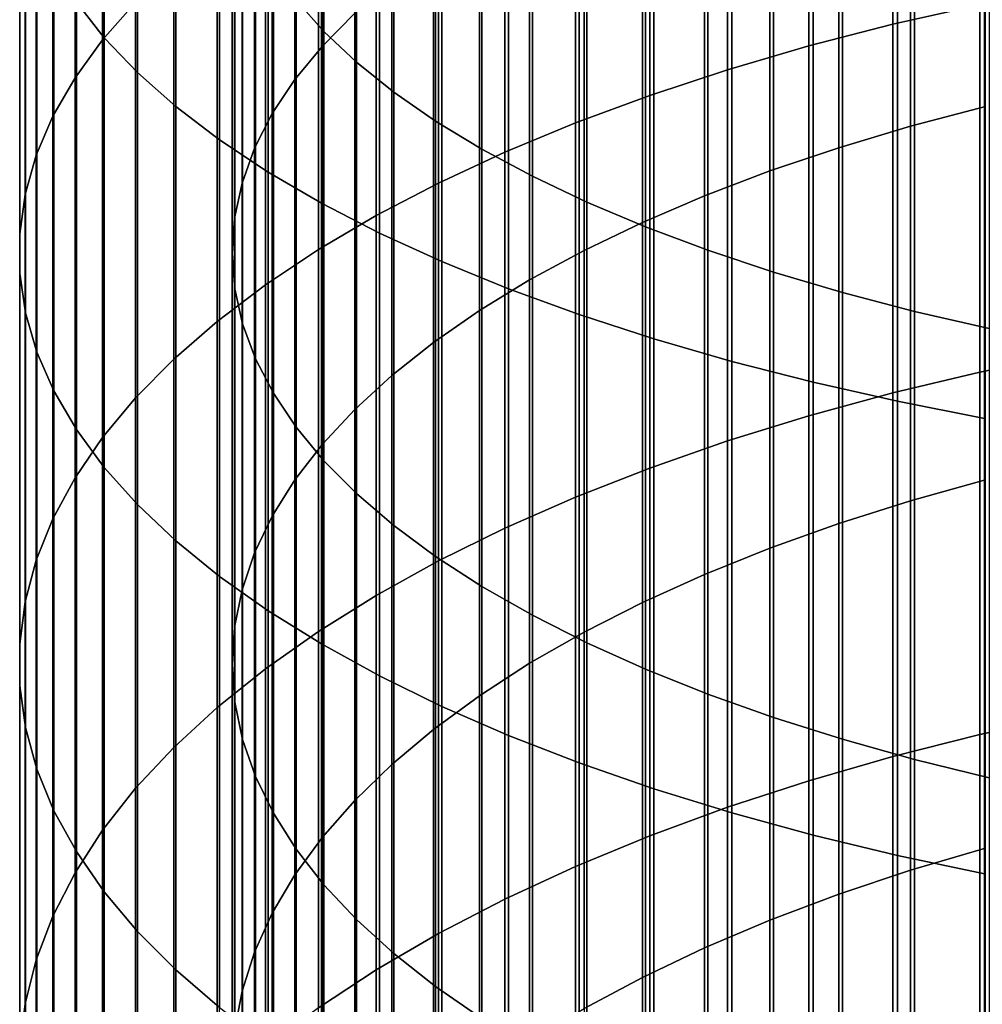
# Model space of a CAD drawing. Header units: metres. Extents: x -28 to 70, y -218 to 28.
# Tile 122 of 256: x -10.5 to -4.62, y -144.76 to -138.75. Entities that reach past the tile are written whole.
import ezdxf

# ---------------------------------------------------------------- set-up
doc = ezdxf.new("R2010")
doc.units = ezdxf.units.M
doc.layers.add('solid_10_261_432_XXX', color=7, linetype='CONTINUOUS')

msp = doc.modelspace()

# ---------------------------------------------------------------- linework, layer by layer
at = {"layer": 'solid_10_261_432_XXX'}
for points in [[(-10.150299, -136.006012, 481.967773), (-10.150299, -138.642181, 480.939148), (-9.980146, -138.85881, 481.472473), (-9.980146, -136.207855, 482.506897)], [(-8.639299, -136.172714, 482.412994), (-8.639299, -138.821075, 481.379608), (-8.80873, -138.629837, 480.908752), (-8.80873, -135.994522, 481.937073)], [(-8.440577, -136.347137, 482.878906), (-8.440577, -139.008286, 481.840515), (-8.639299, -138.821075, 481.379608), (-8.639299, -136.172714, 482.412994)], [(-9.788918, -136.201599, 474.930298), (-9.788918, -138.643784, 473.898956), (-9.989978, -138.870987, 474.416901), (-9.989978, -136.414444, 475.454346)], [(-9.980146, -136.207855, 482.506897), (-9.980146, -138.85881, 481.472473), (-9.777374, -139.071411, 481.995941), (-9.777374, -136.40596, 483.036011)], [(-8.648828, -136.450638, 475.543427), (-8.648828, -138.909622, 474.504974), (-8.451611, -138.709549, 474.048859), (-8.451611, -136.263199, 475.08197)], [(-8.213237, -136.517227, 483.33316), (-8.213237, -139.190811, 482.289917), (-8.440577, -139.008286, 481.840515), (-8.440577, -136.347137, 482.878906)], [(-9.989978, -136.414444, 475.454346), (-9.989978, -138.870987, 474.416901), (-10.158388, -139.102432, 474.94455), (-10.158388, -136.631256, 475.988159)], [(-9.777374, -136.40596, 483.036011), (-9.777374, -139.071411, 481.995941), (-9.542647, -139.279327, 482.507812), (-9.542647, -136.599686, 483.553406)], [(-4.636589, -136.385239, 468.75), (-4.636589, -138.657059, 467.715912), (-5.167373, -138.776703, 467.969452), (-5.167373, -136.497849, 469.006744)], [(-8.816721, -136.642059, 476.01474), (-8.816721, -139.113953, 474.970856), (-8.648828, -138.909622, 474.504974), (-8.648828, -136.450638, 475.543427)], [(-7.958051, -136.682373, 483.774261), (-7.958051, -139.368057, 482.726288), (-8.213237, -139.190811, 482.289917), (-8.213237, -136.517227, 483.33316)], [(-5.167373, -136.497849, 469.006744), (-5.167373, -138.776703, 467.969452), (-5.681269, -138.909103, 468.250031), (-5.681269, -136.622467, 469.290833)], [(-9.542647, -136.599686, 483.553406), (-9.542647, -139.279327, 482.507812), (-9.276731, -139.481842, 483.006439), (-9.276731, -136.788391, 484.057404)], [(-10.158388, -136.631256, 475.988159), (-10.158388, -139.102432, 474.94455), (-10.293597, -139.337357, 475.480133), (-10.293597, -136.851349, 476.529999)], [(-8.954721, -136.836853, 476.494324), (-8.954721, -139.321884, 475.444855), (-8.816721, -139.113953, 474.970856), (-8.816721, -136.642059, 476.01474)], [(-5.681269, -136.622467, 469.290833), (-5.681269, -138.909103, 468.250031), (-6.176596, -139.053818, 468.556671), (-6.176596, -136.758682, 469.601349)], [(-7.675883, -136.842041, 484.200714), (-7.675883, -139.539413, 483.148193), (-7.958051, -139.368057, 482.726288), (-7.958051, -136.682373, 483.774261)], [(-9.276731, -136.788391, 484.057404), (-9.276731, -139.481842, 483.006439), (-8.980496, -139.678299, 483.490143), (-8.980496, -136.971451, 484.546356)], [(-6.176596, -136.758682, 469.601349), (-6.176596, -139.053818, 468.556671), (-6.651737, -139.210373, 468.888428), (-6.651737, -136.906052, 469.937317)], [(-10.293597, -136.851349, 476.529999), (-10.293597, -139.337357, 475.480133), (-10.395164, -139.575012, 476.021942), (-10.395164, -137.073975, 477.078156)], [(-9.062361, -137.034317, 476.980499), (-9.062361, -139.532684, 475.925446), (-8.954721, -139.321884, 475.444855), (-8.954721, -136.836853, 476.494324)], [(-7.367691, -136.995682, 484.611053), (-7.367691, -139.7043, 483.554138), (-7.675883, -139.539413, 483.148193), (-7.675883, -136.842041, 484.200714)], [(-6.651737, -136.906052, 469.937317), (-6.651737, -139.210373, 468.888428), (-7.105137, -139.378265, 469.244202), (-7.105137, -137.064072, 470.297577)], [(-8.980496, -136.971451, 484.546356), (-8.980496, -139.678299, 483.490143), (-8.65491, -139.868088, 483.957367), (-8.65491, -137.148285, 485.018646)], [(-5.059506, -137.082977, 470.340668), (-5.059506, -139.398361, 469.286774), (-4.603708, -139.278244, 469.032257), (-4.603708, -136.969925, 470.082916)], [(-9.139276, -137.233826, 477.47168), (-9.139276, -139.745636, 476.410919), (-9.062361, -139.532684, 475.925446), (-9.062361, -137.034317, 476.980499)], [(-7.034518, -137.142761, 485.003906), (-7.034518, -139.862152, 483.94278), (-7.367691, -139.7043, 483.554138), (-7.367691, -136.995682, 484.611053)], [(-10.395164, -137.073975, 477.078156), (-10.395164, -139.575012, 476.021942), (-10.462755, -139.814606, 476.568146), (-10.462755, -137.298431, 477.630768)], [(-7.105137, -137.064072, 470.297577), (-7.105137, -139.378265, 469.244202), (-7.535316, -139.556946, 469.622833), (-7.535316, -137.232239, 470.680969)], [(-5.498151, -137.206497, 470.622284), (-5.498151, -139.529602, 469.56488), (-5.059506, -139.398361, 469.286774), (-5.059506, -137.082977, 470.340668)], [(-8.65491, -137.148285, 485.018646), (-8.65491, -139.868088, 483.957367), (-8.301037, -140.050537, 484.406616), (-8.301037, -137.318298, 485.472748)], [(-6.677495, -137.282791, 485.37793), (-6.677495, -140.012451, 484.312805), (-7.034518, -139.862152, 483.94278), (-7.034518, -137.142761, 485.003906)], [(-5.918155, -137.340073, 470.926788), (-5.918155, -139.671509, 469.86557), (-5.498151, -139.529602, 469.56488), (-5.498151, -137.206497, 470.622284)], [(-9.185204, -137.434662, 477.966187), (-9.185204, -139.960022, 476.899689), (-9.139276, -139.745636, 476.410919), (-9.139276, -137.233826, 477.47168)], [(-7.535316, -137.232239, 470.680969), (-7.535316, -139.556946, 469.622833), (-7.940866, -139.745819, 470.023071), (-7.940866, -137.410019, 471.086243)], [(-10.462755, -137.298431, 477.630768), (-10.462755, -139.814606, 476.568146), (-10.496152, -140.055359, 477.117035), (-10.496152, -137.523972, 478.186035)], [(-8.301037, -137.318298, 485.472748), (-8.301037, -140.050537, 484.406616), (-7.920033, -140.225098, 484.836365), (-7.920033, -137.480942, 485.907135)], [(-6.297833, -137.415314, 485.731842), (-6.297833, -140.154663, 484.662964), (-6.677495, -140.012451, 484.312805), (-6.677495, -137.282791, 485.37793)], [(-6.318093, -137.483231, 471.253174), (-6.318093, -139.823608, 470.187897), (-5.918155, -139.671509, 469.86557), (-5.918155, -137.340073, 470.926788)], [(-9.199989, -137.636169, 478.462311), (-9.199989, -140.175125, 477.390076), (-9.185204, -139.960022, 476.899689), (-9.185204, -137.434662, 477.966187)], [(-7.940866, -137.410019, 471.086243), (-7.940866, -139.745819, 470.023071), (-8.320464, -139.944275, 470.443604), (-8.320464, -137.596817, 471.512115)], [(-5.896819, -137.539856, 486.064484), (-5.896819, -140.288315, 484.992035), (-6.297833, -140.154663, 484.662964), (-6.297833, -137.415314, 485.731842)], [(-7.920033, -137.480942, 485.907135), (-7.920033, -140.225098, 484.836365), (-7.513144, -140.391174, 485.24527), (-7.513144, -137.635696, 486.320465)], [(-6.69661, -137.635498, 471.600311), (-6.69661, -139.985382, 470.530701), (-6.318093, -139.823608, 470.187897), (-6.318093, -137.483231, 471.253174)], [(-10.496152, -137.523972, 478.186035), (-10.496152, -140.055359, 477.117035), (-10.495243, -140.296494, 477.666748), (-10.495243, -137.749863, 478.742188)], [(-5.475811, -137.655991, 486.374695), (-5.475811, -140.412964, 485.29892), (-5.896819, -140.288315, 484.992035), (-5.896819, -137.539856, 486.064484)], [(-9.183583, -137.837662, 478.958374), (-9.183583, -140.390213, 477.880432), (-9.199989, -140.175125, 477.390076), (-9.199989, -137.636169, 478.462311)], [(-8.320464, -137.596817, 471.512115), (-8.320464, -139.944275, 470.443604), (-8.672868, -140.151672, 470.883057), (-8.672868, -137.792023, 471.957123)], [(-7.513144, -137.635696, 486.320465), (-7.513144, -140.391174, 485.24527), (-7.0817, -140.548233, 485.631958), (-7.0817, -137.782028, 486.711334)], [(-7.052423, -137.796371, 471.967041), (-7.052423, -140.156296, 470.892853), (-6.69661, -139.985382, 470.530701), (-6.69661, -137.635498, 471.600311)], [(-5.036238, -137.763351, 486.661438), (-5.036238, -140.528183, 485.582581), (-5.475811, -140.412964, 485.29892), (-5.475811, -137.655991, 486.374695)], [(-10.495243, -137.749863, 478.742188), (-10.495243, -140.296494, 477.666748), (-10.460032, -140.537201, 478.215515), (-10.460032, -137.975357, 479.297394)], [(-8.672868, -137.792023, 471.957123), (-8.672868, -140.151672, 470.883057), (-8.996925, -140.36731, 471.340027), (-8.996925, -137.994995, 472.419861)], [(-7.384325, -137.965271, 472.352112), (-7.384325, -140.335739, 471.273132), (-7.052423, -140.156296, 470.892853), (-7.052423, -137.796371, 471.967041)], [(-7.0817, -137.782028, 486.711334), (-7.0817, -140.548233, 485.631958), (-6.627111, -140.695755, 485.995148), (-6.627111, -137.919495, 487.078461)], [(-4.57959, -137.861557, 486.923706), (-4.57959, -140.633575, 485.842072), (-5.036238, -140.528183, 485.582581), (-5.036238, -137.763351, 486.661438)], [(-9.136041, -138.038452, 479.452728), (-9.136041, -140.604553, 478.369049), (-9.183583, -140.390213, 477.880432), (-9.183583, -137.837662, 478.958374)], [(-6.627111, -137.919495, 487.078461), (-6.627111, -140.695755, 485.995148), (-6.150862, -140.833252, 486.33371), (-6.150862, -138.047607, 487.420654)], [(-10.460032, -137.975357, 479.297394), (-10.460032, -140.537201, 478.215515), (-10.390635, -140.776718, 478.761536), (-10.390635, -138.199738, 479.849823)], [(-8.996925, -137.994995, 472.419861), (-8.996925, -140.36731, 471.340027), (-9.291579, -140.590515, 471.812988), (-9.291579, -138.205063, 472.898773)], [(-7.69119, -138.141647, 472.754211), (-7.69119, -140.523132, 471.670227), (-7.384325, -140.335739, 471.273132), (-7.384325, -137.965271, 472.352112)], [(-9.057523, -138.237869, 479.943695), (-9.057523, -140.817413, 478.85434), (-9.136041, -140.604553, 478.369049), (-9.136041, -138.038452, 479.452728)], [(-6.150862, -138.047607, 487.420654), (-6.150862, -140.833252, 486.33371), (-5.65451, -140.960297, 486.646484), (-5.65451, -138.165985, 487.736816)], [(-7.971979, -138.324905, 473.171997), (-7.971979, -140.717834, 472.082794), (-7.69119, -140.523132, 471.670227), (-7.69119, -138.141647, 472.754211)], [(-5.65451, -138.165985, 487.736816), (-5.65451, -140.960297, 486.646484), (-5.139678, -141.076447, 486.932465), (-5.139678, -138.274216, 488.025879)], [(-10.390635, -138.199738, 479.849823), (-10.390635, -140.776718, 478.761536), (-10.287278, -141.014236, 479.30304), (-10.287278, -138.422256, 480.397675)], [(-9.291579, -138.205063, 472.898773), (-9.291579, -140.590515, 471.812988), (-9.555864, -140.820526, 472.300415), (-9.555864, -138.42157, 473.392365)], [(-8.948297, -138.435211, 480.429596), (-8.948297, -141.028076, 479.334595), (-9.057523, -140.817413, 478.85434), (-9.057523, -138.237869, 479.943695)], [(-5.139678, -138.274216, 488.025879), (-5.139678, -141.076447, 486.932465), (-4.608047, -141.181351, 487.190704), (-4.608047, -138.371964, 488.286957)], [(-8.225739, -138.51442, 473.604034), (-8.225739, -140.919174, 472.50946), (-7.971979, -140.717834, 472.082794), (-7.971979, -138.324905, 473.171997)], [(-10.287278, -138.422256, 480.397675), (-10.287278, -141.014236, 479.30304), (-10.150299, -141.249008, 479.838257), (-10.150299, -138.642181, 480.939148)], [(-9.555864, -138.42157, 473.392365), (-9.555864, -140.820526, 472.300415), (-9.788918, -141.056625, 472.80069), (-9.788918, -138.643784, 473.898956)], [(-8.80873, -138.629837, 480.908752), (-8.80873, -141.23584, 479.808228), (-8.948297, -141.028076, 479.334595), (-8.948297, -138.435211, 480.429596)], [(-8.451611, -138.709549, 474.048859), (-8.451611, -141.12648, 472.94873), (-8.225739, -140.919174, 472.50946), (-8.225739, -138.51442, 473.604034)], [(-4.090651, -138.550552, 467.490234), (-4.090651, -140.786835, 466.396973), (-4.636589, -140.899521, 466.619659), (-4.636589, -138.657059, 467.715912)], [(-10.150299, -138.642181, 480.939148), (-10.150299, -141.249008, 479.838257), (-9.980146, -141.48024, 480.365448), (-9.980146, -138.85881, 481.472473)], [(-9.788918, -138.643784, 473.898956), (-9.788918, -141.056625, 472.80069), (-9.989978, -141.298004, 473.312195), (-9.989978, -138.870987, 474.416901)], [(-8.639299, -138.821075, 481.379608), (-8.639299, -141.439972, 480.273621), (-8.80873, -141.23584, 479.808228), (-8.80873, -138.629837, 480.908752)], [(-4.636589, -138.657059, 467.715912), (-4.636589, -140.899521, 466.619659), (-5.167373, -141.026108, 466.869812), (-5.167373, -138.776703, 467.969452)], [(-8.648828, -138.909622, 474.504974), (-8.648828, -141.33905, 473.39917), (-8.451611, -141.12648, 472.94873), (-8.451611, -138.709549, 474.048859)], [(-5.167373, -138.776703, 467.969452), (-5.167373, -141.026108, 466.869812), (-5.681269, -141.166183, 467.146606), (-5.681269, -138.909103, 468.250031)], [(-8.440577, -139.008286, 481.840515), (-8.440577, -141.639801, 480.729187), (-8.639299, -141.439972, 480.273621), (-8.639299, -138.821075, 481.379608)], [(-9.989978, -138.870987, 474.416901), (-9.989978, -141.298004, 473.312195), (-10.158388, -141.5439, 473.833252), (-10.158388, -139.102432, 474.94455)], [(-9.980146, -138.85881, 481.472473), (-9.980146, -141.48024, 480.365448), (-9.777374, -141.707199, 480.882843), (-9.777374, -139.071411, 481.995941)], [(-8.816721, -139.113953, 474.970856), (-8.816721, -141.556152, 473.859222), (-8.648828, -141.33905, 473.39917), (-8.648828, -138.909622, 474.504974)], [(-5.681269, -138.909103, 468.250031), (-5.681269, -141.166183, 467.146606), (-6.176596, -141.31929, 467.449158), (-6.176596, -139.053818, 468.556671)], [(-8.213237, -139.190811, 482.289917), (-8.213237, -141.834656, 481.173401), (-8.440577, -141.639801, 480.729187), (-8.440577, -139.008286, 481.840515)], [(-9.777374, -139.071411, 481.995941), (-9.777374, -141.707199, 480.882843), (-9.542647, -141.929123, 481.388794), (-9.542647, -139.279327, 482.507812)], [(-6.176596, -139.053818, 468.556671), (-6.176596, -141.31929, 467.449158), (-6.651737, -141.48494, 467.776489), (-6.651737, -139.210373, 468.888428)], [(-10.158388, -139.102432, 474.94455), (-10.158388, -141.5439, 473.833252), (-10.293597, -141.793503, 474.362183), (-10.293597, -139.337357, 475.480133)], [(-8.954721, -139.321884, 475.444855), (-8.954721, -141.777054, 474.327332), (-8.816721, -141.556152, 473.859222), (-8.816721, -139.113953, 474.970856)], [(-7.958051, -139.368057, 482.726288), (-7.958051, -142.023849, 481.604736), (-8.213237, -141.834656, 481.173401), (-8.213237, -139.190811, 482.289917)], [(-6.651737, -139.210373, 468.888428), (-6.651737, -141.48494, 467.776489), (-7.105137, -141.662567, 468.127472), (-7.105137, -139.378265, 469.244202)], [(-9.542647, -139.279327, 482.507812), (-9.542647, -141.929123, 481.388794), (-9.276731, -142.145309, 481.881622), (-9.276731, -139.481842, 483.006439)], [(-5.059506, -139.398361, 469.286774), (-5.059506, -141.683823, 468.169495), (-4.603708, -141.556747, 467.918365), (-4.603708, -139.278244, 469.032257)], [(-10.293597, -139.337357, 475.480133), (-10.293597, -141.793503, 474.362183), (-10.395164, -142.04599, 474.897217), (-10.395164, -139.575012, 476.021942)], [(-9.062361, -139.532684, 475.925446), (-9.062361, -142.001022, 474.80191), (-8.954721, -141.777054, 474.327332), (-8.954721, -139.321884, 475.444855)], [(-7.675883, -139.539413, 483.148193), (-7.675883, -142.206772, 482.021729), (-7.958051, -142.023849, 481.604736), (-7.958051, -139.368057, 482.726288)], [(-7.105137, -139.378265, 469.244202), (-7.105137, -141.662567, 468.127472), (-7.535316, -141.851608, 468.501038), (-7.535316, -139.556946, 469.622833)], [(-5.498151, -139.529602, 469.56488), (-5.498151, -141.822678, 468.443848), (-5.059506, -141.683823, 468.169495), (-5.059506, -139.398361, 469.286774)], [(-9.276731, -139.481842, 483.006439), (-9.276731, -142.145309, 481.881622), (-8.980496, -142.355026, 482.359741), (-8.980496, -139.678299, 483.490143)], [(-9.139276, -139.745636, 476.410919), (-9.139276, -142.227264, 475.281342), (-9.062361, -142.001022, 474.80191), (-9.062361, -139.532684, 475.925446)], [(-7.535316, -139.556946, 469.622833), (-7.535316, -141.851608, 468.501038), (-7.940866, -142.051437, 468.895905), (-7.940866, -139.745819, 470.023071)], [(-7.367691, -139.7043, 483.554138), (-7.367691, -142.382782, 482.423004), (-7.675883, -142.206772, 482.021729), (-7.675883, -139.539413, 483.148193)], [(-5.918155, -139.671509, 469.86557), (-5.918155, -141.972809, 468.74054), (-5.498151, -141.822678, 468.443848), (-5.498151, -139.529602, 469.56488)], [(-10.395164, -139.575012, 476.021942), (-10.395164, -142.04599, 474.897217), (-10.462755, -142.300552, 475.436615), (-10.462755, -139.814606, 476.568146)], [(-8.980496, -139.678299, 483.490143), (-8.980496, -142.355026, 482.359741), (-8.65491, -142.557602, 482.821564), (-8.65491, -139.868088, 483.957367)], [(-6.318093, -139.823608, 470.187897), (-6.318093, -142.133743, 469.058533), (-5.918155, -141.972809, 468.74054), (-5.918155, -139.671509, 469.86557)], [(-7.034518, -139.862152, 483.94278), (-7.034518, -142.551285, 482.807159), (-7.367691, -142.382782, 482.423004), (-7.367691, -139.7043, 483.554138)], [(-9.185204, -139.960022, 476.899689), (-9.185204, -142.455048, 475.764038), (-9.139276, -142.227264, 475.281342), (-9.139276, -139.745636, 476.410919)], [(-7.940866, -139.745819, 470.023071), (-7.940866, -142.051437, 468.895905), (-8.320464, -142.261414, 469.310822), (-8.320464, -139.944275, 470.443604)], [(-10.462755, -139.814606, 476.568146), (-10.462755, -142.300552, 475.436615), (-10.496152, -142.556335, 475.978638), (-10.496152, -140.055359, 477.117035)], [(-6.69661, -139.985382, 470.530701), (-6.69661, -142.304901, 469.396759), (-6.318093, -142.133743, 469.058533), (-6.318093, -139.823608, 470.187897)], [(-8.65491, -139.868088, 483.957367), (-8.65491, -142.557602, 482.821564), (-8.301037, -142.75238, 483.265594), (-8.301037, -140.050537, 484.406616)], [(-6.677495, -140.012451, 484.312805), (-6.677495, -142.711716, 483.172882), (-7.034518, -142.551285, 482.807159), (-7.034518, -139.862152, 483.94278)], [(-9.199989, -140.175125, 477.390076), (-9.199989, -142.683578, 476.248291), (-9.185204, -142.455048, 475.764038), (-9.185204, -139.960022, 476.899689)], [(-8.320464, -139.944275, 470.443604), (-8.320464, -142.261414, 469.310822), (-8.672868, -142.480835, 469.744415), (-8.672868, -140.151672, 470.883057)], [(-7.052423, -140.156296, 470.892853), (-7.052423, -142.485718, 469.754059), (-6.69661, -142.304901, 469.396759), (-6.69661, -139.985382, 470.530701)], [(-6.297833, -140.154663, 484.662964), (-6.297833, -142.86351, 483.518982), (-6.677495, -142.711716, 483.172882), (-6.677495, -140.012451, 484.312805)], [(-10.496152, -140.055359, 477.117035), (-10.496152, -142.556335, 475.978638), (-10.495243, -142.812515, 476.521515), (-10.495243, -140.296494, 477.666748)], [(-8.301037, -140.050537, 484.406616), (-8.301037, -142.75238, 483.265594), (-7.920033, -142.938705, 483.690399), (-7.920033, -140.225098, 484.836365)], [(-8.672868, -140.151672, 470.883057), (-8.672868, -142.480835, 469.744415), (-8.996925, -142.708984, 470.195251), (-8.996925, -140.36731, 471.340027)], [(-7.384325, -140.335739, 471.273132), (-7.384325, -142.675583, 470.129242), (-7.052423, -142.485718, 469.754059), (-7.052423, -140.156296, 470.892853)], [(-5.896819, -140.288315, 484.992035), (-5.896819, -143.006195, 483.844238), (-6.297833, -142.86351, 483.518982), (-6.297833, -140.154663, 484.662964)], [(-9.183583, -140.390213, 477.880432), (-9.183583, -142.912094, 476.732544), (-9.199989, -142.683578, 476.248291), (-9.199989, -140.175125, 477.390076)], [(-7.920033, -140.225098, 484.836365), (-7.920033, -142.938705, 483.690399), (-7.513144, -143.115997, 484.094543), (-7.513144, -140.391174, 485.24527)], [(-10.495243, -140.296494, 477.666748), (-10.495243, -142.812515, 476.521515), (-10.460032, -143.068253, 477.063446), (-10.460032, -140.537201, 478.215515)], [(-7.69119, -140.523132, 471.670227), (-7.69119, -142.873856, 470.521027), (-7.384325, -142.675583, 470.129242), (-7.384325, -140.335739, 471.273132)], [(-5.475811, -140.412964, 485.29892), (-5.475811, -143.139252, 484.147583), (-5.896819, -143.006195, 483.844238), (-5.896819, -140.288315, 484.992035)], [(-8.996925, -140.36731, 471.340027), (-8.996925, -142.708984, 470.195251), (-9.291579, -142.945129, 470.661896), (-9.291579, -140.590515, 471.812988)], [(-9.136041, -140.604553, 478.369049), (-9.136041, -143.139816, 477.215088), (-9.183583, -142.912094, 476.732544), (-9.183583, -140.390213, 477.880432)], [(-7.513144, -140.391174, 485.24527), (-7.513144, -143.115997, 484.094543), (-7.0817, -143.283646, 484.476776), (-7.0817, -140.548233, 485.631958)], [(-5.036238, -140.528183, 485.582581), (-5.036238, -143.262238, 484.427979), (-5.475811, -143.139252, 484.147583), (-5.475811, -140.412964, 485.29892)], [(-10.460032, -140.537201, 478.215515), (-10.460032, -143.068253, 477.063446), (-10.390635, -143.322723, 477.602661), (-10.390635, -140.776718, 478.761536)], [(-7.971979, -140.717834, 472.082794), (-7.971979, -143.079834, 470.928101), (-7.69119, -142.873856, 470.521027), (-7.69119, -140.523132, 471.670227)], [(-7.0817, -140.548233, 485.631958), (-7.0817, -143.283646, 484.476776), (-6.627111, -143.441116, 484.835754), (-6.627111, -140.695755, 485.995148)], [(-4.57959, -140.633575, 485.842072), (-4.57959, -143.374741, 484.684448), (-5.036238, -143.262238, 484.427979), (-5.036238, -140.528183, 485.582581)], [(-9.291579, -140.590515, 471.812988), (-9.291579, -142.945129, 470.661896), (-9.555864, -143.188492, 471.142792), (-9.555864, -140.820526, 472.300415)], [(-9.057523, -140.817413, 478.85434), (-9.057523, -143.365967, 477.694305), (-9.136041, -143.139816, 477.215088), (-9.136041, -140.604553, 478.369049)], [(-6.627111, -140.695755, 485.995148), (-6.627111, -143.441116, 484.835754), (-6.150862, -143.587891, 485.17038), (-6.150862, -140.833252, 486.33371)], [(-8.225739, -140.919174, 472.50946), (-8.225739, -143.292862, 471.34903), (-7.971979, -143.079834, 470.928101), (-7.971979, -140.717834, 472.082794)], [(-10.390635, -140.776718, 478.761536), (-10.390635, -143.322723, 477.602661), (-10.287278, -143.575089, 478.137421), (-10.287278, -141.014236, 479.30304)], [(-9.555864, -140.820526, 472.300415), (-9.555864, -143.188492, 471.142792), (-9.788918, -143.438278, 471.636383), (-9.788918, -141.056625, 472.80069)], [(-8.948297, -141.028076, 479.334595), (-8.948297, -143.589783, 478.168579), (-9.057523, -143.365967, 477.694305), (-9.057523, -140.817413, 478.85434)], [(-4.090651, -140.786835, 466.396973), (-4.090651, -142.992142, 465.242523), (-4.636589, -143.110916, 465.462006), (-4.636589, -140.899521, 466.619659)], [(-6.150862, -140.833252, 486.33371), (-6.150862, -143.587891, 485.17038), (-5.65451, -143.723495, 485.479553), (-5.65451, -140.960297, 486.646484)], [(-8.451611, -141.12648, 472.94873), (-8.451611, -143.512192, 471.78244), (-8.225739, -143.292862, 471.34903), (-8.225739, -140.919174, 472.50946)], [(-4.636589, -140.899521, 466.619659), (-4.636589, -143.110916, 465.462006), (-5.167373, -143.244354, 465.708557), (-5.167373, -141.026108, 466.869812)], [(-5.65451, -140.960297, 486.646484), (-5.65451, -143.723495, 485.479553), (-5.139678, -143.847488, 485.762207), (-5.139678, -141.076447, 486.932465)], [(-10.287278, -141.014236, 479.30304), (-10.287278, -143.575089, 478.137421), (-10.150299, -143.824509, 478.665955), (-10.150299, -141.249008, 479.838257)], [(-9.788918, -141.056625, 472.80069), (-9.788918, -143.438278, 471.636383), (-9.989978, -143.693665, 472.141022), (-9.989978, -141.298004, 473.312195)], [(-8.80873, -141.23584, 479.808228), (-8.80873, -143.810516, 478.636322), (-8.948297, -143.589783, 478.168579), (-8.948297, -141.028076, 479.334595)], [(-5.167373, -141.026108, 466.869812), (-5.167373, -143.244354, 465.708557), (-5.681269, -143.392014, 465.981415), (-5.681269, -141.166183, 467.146606)], [(-5.139678, -141.076447, 486.932465), (-5.139678, -143.847488, 485.762207), (-4.608047, -143.959473, 486.017487), (-4.608047, -141.181351, 487.190704)], [(-8.648828, -141.33905, 473.39917), (-8.648828, -143.737091, 472.226837), (-8.451611, -143.512192, 471.78244), (-8.451611, -141.12648, 472.94873)], [(-5.681269, -141.166183, 467.146606), (-5.681269, -143.392014, 465.981415), (-6.176596, -143.553391, 466.279633), (-6.176596, -141.31929, 467.449158)], [(-8.639299, -141.439972, 480.273621), (-8.639299, -144.027405, 479.095917), (-8.80873, -143.810516, 478.636322), (-8.80873, -141.23584, 479.808228)], [(-9.989978, -141.298004, 473.312195), (-9.989978, -143.693665, 472.141022), (-10.158388, -143.953827, 472.655121), (-10.158388, -141.5439, 473.833252)], [(-10.150299, -141.249008, 479.838257), (-10.150299, -143.824509, 478.665955), (-9.980146, -144.07019, 479.186554), (-9.980146, -141.48024, 480.365448)], [(-8.816721, -141.556152, 473.859222), (-8.816721, -143.966782, 472.680725), (-8.648828, -143.737091, 472.226837), (-8.648828, -141.33905, 473.39917)], [(-6.176596, -141.31929, 467.449158), (-6.176596, -143.553391, 466.279633), (-6.651737, -143.727997, 466.602264), (-6.651737, -141.48494, 467.776489)], [(-9.980146, -141.48024, 480.365448), (-9.980146, -144.07019, 479.186554), (-9.777374, -144.31131, 479.69751), (-9.777374, -141.707199, 480.882843)], [(-8.440577, -141.639801, 480.729187), (-8.440577, -144.2397, 479.545807), (-8.639299, -144.027405, 479.095917), (-8.639299, -141.439972, 480.273621)], [(-6.651737, -141.48494, 467.776489), (-6.651737, -143.727997, 466.602264), (-7.105137, -143.915237, 466.948242), (-7.105137, -141.662567, 468.127472)], [(-10.158388, -141.5439, 473.833252), (-10.158388, -143.953827, 472.655121), (-10.293597, -144.217911, 473.176971), (-10.293597, -141.793503, 474.362183)], [(-8.954721, -141.777054, 474.327332), (-8.954721, -144.2005, 473.142578), (-8.816721, -143.966782, 472.680725), (-8.816721, -141.556152, 473.859222)], [(-5.059506, -141.683823, 468.169495), (-5.059506, -143.937637, 466.989655), (-4.603708, -143.80368, 466.742096), (-4.603708, -141.556747, 467.918365)], [(-8.213237, -141.834656, 481.173401), (-8.213237, -144.446716, 479.984467), (-8.440577, -144.2397, 479.545807), (-8.440577, -141.639801, 480.729187)], [(-7.105137, -141.662567, 468.127472), (-7.105137, -143.915237, 466.948242), (-7.535316, -144.114487, 467.316437), (-7.535316, -141.851608, 468.501038)], [(-9.777374, -141.707199, 480.882843), (-9.777374, -144.31131, 479.69751), (-9.542647, -144.547089, 480.197174), (-9.542647, -141.929123, 481.388794)], [(-5.498151, -141.822678, 468.443848), (-5.498151, -144.083984, 467.260071), (-5.059506, -143.937637, 466.989655), (-5.059506, -141.683823, 468.169495)], [(-9.062361, -142.001022, 474.80191), (-9.062361, -144.437454, 473.610809), (-8.954721, -144.2005, 473.142578), (-8.954721, -141.777054, 474.327332)], [(-10.293597, -141.793503, 474.362183), (-10.293597, -144.217911, 473.176971), (-10.395164, -144.485046, 473.704834), (-10.395164, -142.04599, 474.897217)], [(-7.958051, -142.023849, 481.604736), (-7.958051, -144.647736, 480.410431), (-8.213237, -144.446716, 479.984467), (-8.213237, -141.834656, 481.173401)], [(-5.918155, -141.972809, 468.74054), (-5.918155, -144.242249, 467.552521), (-5.498151, -144.083984, 467.260071), (-5.498151, -141.822678, 468.443848)], [(-7.535316, -141.851608, 468.501038), (-7.535316, -144.114487, 467.316437), (-7.940866, -144.325134, 467.705658), (-7.940866, -142.051437, 468.895905)], [(-9.542647, -141.929123, 481.388794), (-9.542647, -144.547089, 480.197174), (-9.276731, -144.776764, 480.683868), (-9.276731, -142.145309, 481.881622)], [(-9.139276, -142.227264, 475.281342), (-9.139276, -144.676834, 474.083832), (-9.062361, -144.437454, 473.610809), (-9.062361, -142.001022, 474.80191)], [(-7.675883, -142.206772, 482.021729), (-7.675883, -144.842072, 480.822235), (-7.958051, -144.647736, 480.410431), (-7.958051, -142.023849, 481.604736)], [(-6.318093, -142.133743, 469.058533), (-6.318093, -144.41188, 467.865967), (-5.918155, -144.242249, 467.552521), (-5.918155, -141.972809, 468.74054)], [(-10.395164, -142.04599, 474.897217), (-10.395164, -144.485046, 473.704834), (-10.462755, -144.754364, 474.23703), (-10.462755, -142.300552, 475.436615)], [(-7.940866, -142.051437, 468.895905), (-7.940866, -144.325134, 467.705658), (-8.320464, -144.546448, 468.114624), (-8.320464, -142.261414, 469.310822)], [(-6.69661, -142.304901, 469.396759), (-6.69661, -144.592285, 468.199341), (-6.318093, -144.41188, 467.865967), (-6.318093, -142.133743, 469.058533)], [(-9.276731, -142.145309, 481.881622), (-9.276731, -144.776764, 480.683868), (-8.980496, -144.999588, 481.156006), (-8.980496, -142.355026, 482.359741)], [(-9.185204, -142.455048, 475.764038), (-9.185204, -144.917831, 474.560059), (-9.139276, -144.676834, 474.083832), (-9.139276, -142.227264, 475.281342)], [(-8.320464, -142.261414, 469.310822), (-8.320464, -144.546448, 468.114624), (-8.672868, -144.77774, 468.542023), (-8.672868, -142.480835, 469.744415)], [(-7.367691, -142.382782, 482.423004), (-7.367691, -145.029068, 481.218475), (-7.675883, -144.842072, 480.822235), (-7.675883, -142.206772, 482.021729)], [(-10.462755, -142.300552, 475.436615), (-10.462755, -144.754364, 474.23703), (-10.496152, -145.024994, 474.77179), (-10.496152, -142.556335, 475.978638)], [(-7.052423, -142.485718, 469.754059), (-7.052423, -144.782883, 468.551514), (-6.69661, -144.592285, 468.199341), (-6.69661, -142.304901, 469.396759)], [(-8.980496, -142.355026, 482.359741), (-8.980496, -144.999588, 481.156006), (-8.65491, -145.214813, 481.612091), (-8.65491, -142.557602, 482.821564)], [(-7.034518, -142.551285, 482.807159), (-7.034518, -145.208084, 481.597839), (-7.367691, -145.029068, 481.218475), (-7.367691, -142.382782, 482.423004)], [(-9.199989, -142.683578, 476.248291), (-9.199989, -145.159622, 475.037842), (-9.185204, -144.917831, 474.560059), (-9.185204, -142.455048, 475.764038)], [(-8.672868, -142.480835, 469.744415), (-8.672868, -144.77774, 468.542023), (-8.996925, -145.018234, 468.986389), (-8.996925, -142.708984, 470.195251)], [(-7.384325, -142.675583, 470.129242), (-7.384325, -144.983017, 468.921326), (-7.052423, -144.782883, 468.551514), (-7.052423, -142.485718, 469.754059)], [(-10.496152, -142.556335, 475.978638), (-10.496152, -145.024994, 474.77179), (-10.495243, -145.296036, 475.307404), (-10.495243, -142.812515, 476.521515)], [(-8.65491, -142.557602, 482.821564), (-8.65491, -145.214813, 481.612091), (-8.301037, -145.421753, 482.050598), (-8.301037, -142.75238, 483.265594)], [(-6.677495, -142.711716, 483.172882), (-6.677495, -145.37854, 481.959015), (-7.034518, -145.208084, 481.597839), (-7.034518, -142.551285, 482.807159)], [(-9.183583, -142.912094, 476.732544), (-9.183583, -145.401382, 475.515594), (-9.199989, -145.159622, 475.037842), (-9.199989, -142.683578, 476.248291)], [(-7.69119, -142.873856, 470.521027), (-7.69119, -145.192001, 469.307495), (-7.384325, -144.983017, 468.921326), (-7.384325, -142.675583, 470.129242)], [(-8.996925, -142.708984, 470.195251), (-8.996925, -145.018234, 468.986389), (-9.291579, -145.267136, 469.44635), (-9.291579, -142.945129, 470.661896)], [(-6.297833, -142.86351, 483.518982), (-6.297833, -145.539825, 482.300812), (-6.677495, -145.37854, 481.959015), (-6.677495, -142.711716, 483.172882)], [(-8.301037, -142.75238, 483.265594), (-8.301037, -145.421753, 482.050598), (-7.920033, -145.619705, 482.470093), (-7.920033, -142.938705, 483.690399)], [(-10.495243, -142.812515, 476.521515), (-10.495243, -145.296036, 475.307404), (-10.460032, -145.566605, 475.842072), (-10.460032, -143.068253, 477.063446)], [(-5.896819, -143.006195, 483.844238), (-5.896819, -145.691406, 482.622009), (-6.297833, -145.539825, 482.300812), (-6.297833, -142.86351, 483.518982)], [(-9.136041, -143.139816, 477.215088), (-9.136041, -145.642319, 475.991669), (-9.183583, -145.401382, 475.515594), (-9.183583, -142.912094, 476.732544)], [(-7.971979, -143.079834, 470.928101), (-7.971979, -145.409134, 469.70874), (-7.69119, -145.192001, 469.307495), (-7.69119, -142.873856, 470.521027)], [(-9.291579, -142.945129, 470.661896), (-9.291579, -145.267136, 469.44635), (-9.555864, -145.523666, 469.920349), (-9.555864, -143.188492, 471.142792)], [(-7.920033, -142.938705, 483.690399), (-7.920033, -145.619705, 482.470093), (-7.513144, -145.80806, 482.869202), (-7.513144, -143.115997, 484.094543)], [(-5.475811, -143.139252, 484.147583), (-5.475811, -145.832779, 482.92157), (-5.896819, -145.691406, 482.622009), (-5.896819, -143.006195, 483.844238)], [(-4.090651, -142.992142, 465.242523), (-4.090651, -145.164795, 464.02774), (-4.636589, -145.289581, 464.243866), (-4.636589, -143.110916, 465.462006)], [(-10.460032, -143.068253, 477.063446), (-10.460032, -145.566605, 475.842072), (-10.390635, -145.835831, 476.374084), (-10.390635, -143.322723, 477.602661)], [(-8.225739, -143.292862, 471.34903), (-8.225739, -145.633667, 470.123657), (-7.971979, -145.409134, 469.70874), (-7.971979, -143.079834, 470.928101)], [(-9.057523, -143.365967, 477.694305), (-9.057523, -145.881592, 476.464508), (-9.136041, -145.642319, 475.991669), (-9.136041, -143.139816, 477.215088)], [(-7.513144, -143.115997, 484.094543), (-7.513144, -145.80806, 482.869202), (-7.0817, -145.986176, 483.246643), (-7.0817, -143.283646, 484.476776)], [(-5.036238, -143.262238, 484.427979), (-5.036238, -145.96344, 483.198456), (-5.475811, -145.832779, 482.92157), (-5.475811, -143.139252, 484.147583)], [(-4.636589, -143.110916, 465.462006), (-4.636589, -145.289581, 464.243866), (-5.167373, -145.429764, 464.486664), (-5.167373, -143.244354, 465.708557)], [(-9.555864, -143.188492, 471.142792), (-9.555864, -145.523666, 469.920349), (-9.788918, -145.786942, 470.40686), (-9.788918, -143.438278, 471.636383)], [(-7.0817, -143.283646, 484.476776), (-7.0817, -145.986176, 483.246643), (-6.627111, -146.153488, 483.601166), (-6.627111, -143.441116, 484.835754)], [(-5.167373, -143.244354, 465.708557), (-5.167373, -145.429764, 464.486664), (-5.681269, -145.584885, 464.755341), (-5.681269, -143.392014, 465.981415)], [(-4.57959, -143.374741, 484.684448), (-4.57959, -146.082977, 483.451752), (-5.036238, -145.96344, 483.198456), (-5.036238, -143.262238, 484.427979)], [(-10.390635, -143.322723, 477.602661), (-10.390635, -145.835831, 476.374084), (-10.287278, -146.102829, 476.901672), (-10.287278, -143.575089, 478.137421)], [(-8.451611, -143.512192, 471.78244), (-8.451611, -145.864868, 470.550842), (-8.225739, -145.633667, 470.123657), (-8.225739, -143.292862, 471.34903)], [(-8.948297, -143.589783, 478.168579), (-8.948297, -146.118393, 476.932434), (-9.057523, -145.881592, 476.464508), (-9.057523, -143.365967, 477.694305)], [(-5.681269, -143.392014, 465.981415), (-5.681269, -145.584885, 464.755341), (-6.176596, -145.754425, 465.048981), (-6.176596, -143.553391, 466.279633)], [(-9.788918, -143.438278, 471.636383), (-9.788918, -145.786942, 470.40686), (-9.989978, -146.056152, 470.904297), (-9.989978, -143.693665, 472.141022)], [(-6.627111, -143.441116, 484.835754), (-6.627111, -146.153488, 483.601166), (-6.150862, -146.309433, 483.93161), (-6.150862, -143.587891, 485.17038)], [(-8.648828, -143.737091, 472.226837), (-8.648828, -146.101913, 470.988892), (-8.451611, -145.864868, 470.550842), (-8.451611, -143.512192, 471.78244)], [(-10.287278, -143.575089, 478.137421), (-10.287278, -146.102829, 476.901672), (-10.150299, -146.36673, 477.423157), (-10.150299, -143.824509, 478.665955)], [(-6.176596, -143.553391, 466.279633), (-6.176596, -145.754425, 465.048981), (-6.651737, -145.937851, 465.366669), (-6.651737, -143.727997, 466.602264)], [(-8.80873, -143.810516, 478.636322), (-8.80873, -146.351929, 477.39389), (-8.948297, -146.118393, 476.932434), (-8.948297, -143.589783, 478.168579)], [(-6.150862, -143.587891, 485.17038), (-6.150862, -146.309433, 483.93161), (-5.65451, -146.453506, 484.236938), (-5.65451, -143.723495, 485.479553)], [(-9.989978, -143.693665, 472.141022), (-9.989978, -146.056152, 470.904297), (-10.158388, -146.330368, 471.411041), (-10.158388, -143.953827, 472.655121)], [(-8.816721, -143.966782, 472.680725), (-8.816721, -146.34404, 471.436279), (-8.648828, -146.101913, 470.988892), (-8.648828, -143.737091, 472.226837)], [(-6.651737, -143.727997, 466.602264), (-6.651737, -145.937851, 465.366669), (-7.105137, -146.134537, 465.707367), (-7.105137, -143.915237, 466.948242)], [(-5.65451, -143.723495, 485.479553), (-5.65451, -146.453506, 484.236938), (-5.139678, -146.585236, 484.516083), (-5.139678, -143.847488, 485.762207)], [(-10.150299, -143.824509, 478.665955), (-10.150299, -146.36673, 477.423157), (-9.980146, -146.626663, 477.936798), (-9.980146, -144.07019, 479.186554)], [(-8.639299, -144.027405, 479.095917), (-8.639299, -146.58139, 477.847321), (-8.80873, -146.351929, 477.39389), (-8.80873, -143.810516, 478.636322)], [(-5.059506, -143.937637, 466.989655), (-5.059506, -146.158081, 465.748138), (-4.603708, -146.017349, 465.504395), (-4.603708, -143.80368, 466.742096)], [(-5.139678, -143.847488, 485.762207), (-5.139678, -146.585236, 484.516083), (-4.608047, -146.704208, 484.768158), (-4.608047, -143.959473, 486.017487)], [(-7.105137, -143.915237, 466.948242), (-7.105137, -146.134537, 465.707367), (-7.535316, -146.343872, 466.069946), (-7.535316, -144.114487, 467.316437)], [(-5.498151, -144.083984, 467.260071), (-5.498151, -146.311829, 466.014435), (-5.059506, -146.158081, 465.748138), (-5.059506, -143.937637, 466.989655)], [(-10.158388, -143.953827, 472.655121), (-10.158388, -146.330368, 471.411041), (-10.293597, -146.608734, 471.925385), (-10.293597, -144.217911, 473.176971)], [(-8.954721, -144.2005, 473.142578), (-8.954721, -146.590393, 471.89151), (-8.816721, -146.34404, 471.436279), (-8.816721, -143.966782, 472.680725)], [(-8.440577, -144.2397, 479.545807), (-8.440577, -146.806015, 478.291199), (-8.639299, -146.58139, 477.847321), (-8.639299, -144.027405, 479.095917)], [(-9.980146, -144.07019, 479.186554), (-9.980146, -146.626663, 477.936798), (-9.777374, -146.881775, 478.440887), (-9.777374, -144.31131, 479.69751)], [(-7.535316, -144.114487, 467.316437), (-7.535316, -146.343872, 466.069946), (-7.940866, -146.565155, 466.453217), (-7.940866, -144.325134, 467.705658)], [(-5.918155, -144.242249, 467.552521), (-5.918155, -146.478088, 466.302399), (-5.498151, -146.311829, 466.014435), (-5.498151, -144.083984, 467.260071)], [(-10.293597, -144.217911, 473.176971), (-10.293597, -146.608734, 471.925385), (-10.395164, -146.890305, 472.445709), (-10.395164, -144.485046, 473.704834)], [(-9.062361, -144.437454, 473.610809), (-9.062361, -146.840149, 472.353027), (-8.954721, -146.590393, 471.89151), (-8.954721, -144.2005, 473.142578)], [(-8.213237, -144.446716, 479.984467), (-8.213237, -147.02504, 478.723999), (-8.440577, -146.806015, 478.291199), (-8.440577, -144.2397, 479.545807)], [(-6.318093, -144.41188, 467.865967), (-6.318093, -146.656281, 466.611053), (-5.918155, -146.478088, 466.302399), (-5.918155, -144.242249, 467.552521)], [(-9.777374, -144.31131, 479.69751), (-9.777374, -146.881775, 478.440887), (-9.542647, -147.131226, 478.933838), (-9.542647, -144.547089, 480.197174)], [(-7.940866, -144.325134, 467.705658), (-7.940866, -146.565155, 466.453217), (-8.320464, -146.797668, 466.855927), (-8.320464, -144.546448, 468.114624)], [(-6.69661, -144.592285, 468.199341), (-6.69661, -146.845825, 466.939331), (-6.318093, -146.656281, 466.611053), (-6.318093, -144.41188, 467.865967)], [(-10.395164, -144.485046, 473.704834), (-10.395164, -146.890305, 472.445709), (-10.462755, -147.174194, 472.970276), (-10.462755, -144.754364, 474.23703)], [(-9.139276, -144.676834, 474.083832), (-9.139276, -147.092468, 472.819275), (-9.062361, -146.840149, 472.353027), (-9.062361, -144.437454, 473.610809)], [(-7.958051, -144.647736, 480.410431), (-7.958051, -147.237717, 479.144257), (-8.213237, -147.02504, 478.723999), (-8.213237, -144.446716, 479.984467)], [(-9.542647, -144.547089, 480.197174), (-9.542647, -147.131226, 478.933838), (-9.276731, -147.374237, 479.414032), (-9.276731, -144.776764, 480.683868)], [(-8.320464, -144.546448, 468.114624), (-8.320464, -146.797668, 466.855927), (-8.672868, -147.040634, 467.276764), (-8.672868, -144.77774, 468.542023)], [(-7.052423, -144.782883, 468.551514), (-7.052423, -147.046051, 467.286133), (-6.69661, -146.845825, 466.939331), (-6.69661, -144.592285, 468.199341)], [(-7.675883, -144.842072, 480.822235), (-7.675883, -147.443314, 479.550568), (-7.958051, -147.237717, 479.144257), (-7.958051, -144.647736, 480.410431)], [(-9.185204, -144.917831, 474.560059), (-9.185204, -147.346497, 473.288666), (-9.139276, -147.092468, 472.819275), (-9.139276, -144.676834, 474.083832)], [(-10.462755, -144.754364, 474.23703), (-10.462755, -147.174194, 472.970276), (-10.496152, -147.459457, 473.497375), (-10.496152, -145.024994, 474.77179)]]:
    msp.add_3dface(points, dxfattribs=at)

doc.saveas('drawing.dxf')
